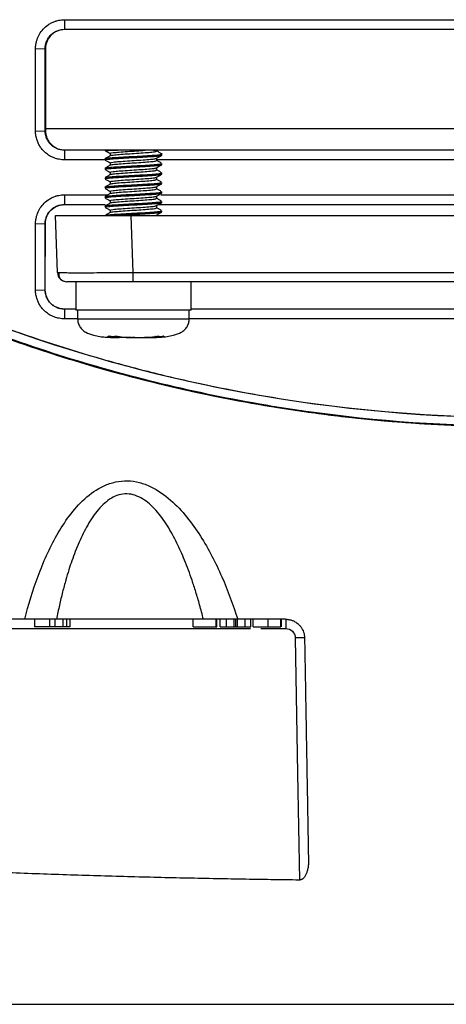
# Model space of a CAD drawing. Header units: millimetres. Extents: x -1111 to 1147, y -743 to 1146.
# Tile 156 of 203: x 166 to 211, y 734 to 838. Entities that reach past the tile are written whole.
import ezdxf

# ---------------------------------------------------------------- set-up
doc = ezdxf.new("R2010")
doc.units = ezdxf.units.MM

msp = doc.modelspace()

# ---------------------------------------------------------------- linework, layer by layer
at = {"color": 7, "linetype": 'Continuous', "lineweight": 25}
for p, q in [((171.102, 838.171), (171.102, 837.155)), ((171.102, 837.155), (171.102, 837.12)), ((267.102, 837.12), (171.102, 837.12)), ((168.05, 835.085), (169.067, 835.12)), ((169.067, 835.12), (169.102, 835.12)), ((169.102, 835.12), (169.102, 826.681)), ((168.05, 826.385), (169.067, 826.42)), ((169.067, 826.42), (169.102, 826.42)), ((169.102, 826.681), (169.102, 826.42)), ((169.102, 826.681), (269.102, 826.681)), ((171.102, 824.418), (171.102, 824.385)), ((171.102, 824.418), (267.102, 824.418)), ((171.102, 824.385), (171.102, 823.368)), ((177.33, 824.385), (171.102, 824.385)), ((177.475, 824.374), (175.696, 824.374)), ((175.937, 824.041), (175.937, 823.799)), ((260.475, 824.385), (181.006, 824.385)), ((181.396, 823.853), (181.396, 824.074)), ((175.396, 823.368), (171.102, 823.368)), ((175.396, 823.478), (175.396, 823.353)), ((175.937, 823.041), (175.937, 822.799)), ((180.855, 823.291), (180.855, 823.532)), ((256.808, 823.368), (180.855, 823.368)), ((181.396, 822.853), (181.396, 822.978)), ((175.396, 822.478), (175.396, 822.353)), ((175.937, 822.041), (175.937, 821.799)), ((180.855, 822.291), (180.855, 822.532)), ((181.396, 821.853), (181.396, 821.978)), ((175.396, 821.478), (175.396, 821.353)), ((175.937, 821.041), (175.937, 820.799)), ((180.855, 821.291), (180.855, 821.532)), ((181.396, 820.853), (181.396, 820.978)), ((175.396, 820.478), (175.396, 820.353)), ((175.937, 820.041), (175.937, 819.799)), ((180.855, 820.291), (180.855, 820.532)), ((181.396, 819.853), (181.396, 819.978)), ((171.102, 819.671), (171.102, 818.655)), ((175.396, 819.478), (175.396, 819.353)), ((175.937, 819.041), (175.937, 818.799)), ((180.855, 819.291), (180.855, 819.532)), ((181.396, 818.853), (181.396, 818.978)), ((171.102, 818.654), (171.102, 818.635)), ((171.102, 818.635), (175.405, 818.635)), ((175.396, 818.478), (175.396, 818.353)), ((175.937, 818.041), (175.937, 817.799)), ((180.855, 818.291), (180.855, 818.532)), ((181.032, 818.635), (257.247, 818.635)), ((181.396, 817.853), (181.396, 817.978)), ((170.362, 811.455), (170.151, 817.49)), ((178.357, 811.455), (178.147, 817.49)), ((178.147, 817.49), (260.058, 817.49)), ((168.05, 816.585), (169.067, 816.62)), ((169.067, 816.62), (169.085, 816.62)), ((169.081, 809.62), (169.085, 816.62)), ((170.362, 811.455), (170.522, 811.448)), ((172.296, 810.49), (172.296, 807.49)), ((178.357, 811.455), (259.847, 811.455)), ((178.357, 810.49), (178.357, 811.455)), ((259.847, 810.49), (178.357, 810.49)), ((184.496, 807.49), (184.496, 810.49)), ((168.05, 809.585), (169.067, 809.62)), ((169.067, 809.62), (169.081, 809.62)), ((171.102, 807.597), (171.102, 807.585)), ((172.296, 807.597), (171.102, 807.597)), ((171.102, 807.585), (171.102, 806.568)), ((172.296, 807.585), (171.102, 807.585)), ((184.496, 807.49), (172.296, 807.49)), ((172.496, 807.49), (172.496, 806.552)), ((184.296, 806.552), (184.296, 807.49)), ((253.708, 807.597), (184.496, 807.597)), ((253.708, 807.585), (184.496, 807.585)), ((172.496, 806.568), (171.102, 806.568)), ((253.908, 806.568), (184.296, 806.568)), ((175.842, 804.719), (175.788, 804.718)), ((176, 804.684), (175.814, 804.691)), ((177.241, 804.58), (177.251, 804.58)), ((177.243, 804.58), (177.254, 804.58)), ((178.2, 804.58), (178.285, 804.58)), ((178.546, 804.585), (178.281, 804.58)), ((178.509, 804.58), (178.592, 804.58)), ((178.511, 804.58), (178.587, 804.58)), ((179.538, 804.58), (179.549, 804.58)), ((167.952, 774.82), (167.952, 774.02)), ((169.527, 774.82), (169.527, 774.02)), ((170.127, 774.02), (170.127, 774.82)), ((170.952, 774.02), (170.952, 774.82)), ((171.338, 774.02), (171.338, 774.82)), ((171.702, 774.02), (171.702, 774.82)), ((184.702, 774.02), (184.702, 774.82)), ((187.147, 774.02), (187.147, 774.82)), ((187.226, 774.02), (187.226, 774.82)), ((187.575, 774.02), (187.575, 774.82)), ((188.248, 774.02), (188.248, 774.82)), ((189.056, 774.02), (189.056, 774.82)), ((189.219, 774.02), (189.219, 774.82)), ((189.399, 774.02), (189.399, 774.82)), ((190.213, 774.02), (190.213, 774.82)), ((190.819, 774.02), (190.819, 774.82)), ((191.057, 774.02), (191.057, 774.82)), ((192.656, 774.02), (192.656, 774.82)), ((193.994, 774.02), (193.994, 774.82)), ((194.052, 774.02), (194.052, 774.82)), ((169.527, 774.02), (167.952, 774.02)), ((170.127, 774.02), (169.527, 774.02)), ((170.952, 774.02), (170.127, 774.02)), ((171.338, 774.02), (170.952, 774.02)), ((171.702, 774.02), (171.342, 774.02)), ((184.702, 774.02), (187.147, 774.02)), ((187.147, 774.02), (187.226, 774.02)), ((187.575, 774.02), (188.248, 774.02)), ((188.248, 774.02), (189.056, 774.02)), ((189.399, 774.02), (190.213, 774.02)), ((190.213, 774.02), (190.819, 774.02))]:
    msp.add_line(p, q, dxfattribs=at)
at = {"color": 250, "linetype": 'Continuous', "lineweight": 25}
for p, q in [((172.496, 806.552), (184.296, 806.552)), ((162.468, 773.837), (190.759, 773.837)), ((191.854, 773.837), (194.504, 773.837))]:
    msp.add_line(p, q, dxfattribs=at)
at = {"color": 7, "linetype": 'Continuous', "lineweight": 25, "flags": 128}
for points in [[(171.102, 838.171), (174.004, 838.171), (185.611, 838.171), (197.219, 838.171), (208.826, 838.171), (220.433, 838.171), (232.041, 838.171), (243.648, 838.171), (267.102, 838.171)], [(171.102, 837.155), (174.004, 837.155), (185.611, 837.155), (197.219, 837.155), (208.826, 837.155), (220.433, 837.155), (232.041, 837.155), (243.648, 837.155), (267.102, 837.155)], [(171.102, 819.671), (174.004, 819.671), (175.717, 819.671)], [(181.307, 819.671), (185.612, 819.671), (197.22, 819.671), (208.828, 819.671), (220.436, 819.671), (232.044, 819.671), (243.653, 819.671), (257.31, 819.671)], [(171.102, 818.654), (174.004, 818.654), (175.405, 818.654)], [(181.065, 818.654), (185.612, 818.654), (232.044, 818.654), (257.28, 818.654)], [(195.503, 772.854), (195.753, 758.524), (195.949, 747.264)]]:
    msp.add_lwpolyline(points, dxfattribs=at)
at = {"color": 250, "linetype": 'Continuous', "lineweight": 25, "flags": 128}
for points in [[(176.858, 804.685), (176.871, 804.684), (176.886, 804.684)], [(180.683, 804.684), (180.679, 804.684), (180.669, 804.684)]]:
    msp.add_lwpolyline(points, dxfattribs=at)
at = {"color": 7, "linetype": 'Continuous', "lineweight": 25}
for centre, radius, start, end in [((175.696, 824.074), 0.3, 90, 129.1439), ((171.362, 811.49), 1, 182, 270), ((175.809, 804.801), 0.0863, 252.17968, 268.76251), ((181.552, 804.852), 0.137, 271.71548, 284.10464)]:
    msp.add_arc(centre, radius, start, end, dxfattribs=at)
at = {"color": 250, "linetype": 'Continuous', "lineweight": 25}
for centre, radius, start, end in [((175.787, 804.854), 0.17, 267.09129, 304.85888), ((176.637, 804.78), 0.0659, 249.59659, 271.70914), ((180.919, 804.832), 0.117, 268.08885, 285.27633), ((181.511, 804.811), 0.128, 229.87333, 272.55651)]:
    msp.add_arc(centre, radius, start, end, dxfattribs=at)
at = {"color": 7, "linetype": 'Continuous', "lineweight": 25}
for points, knots in [([(168.05, 835.085), (168.05, 835.166), (168.056, 835.33), (168.082, 835.547), (168.127, 835.79), (168.226, 836.157), (168.446, 836.652), (168.841, 837.196), (169.284, 837.585), (169.661, 837.811), (169.903, 837.925), (170.061, 837.987), (170.191, 838.031), (170.323, 838.07), (170.623, 838.143), (170.897, 838.171), (171.102, 838.171)], [2, 2, 2, 2, 2.167412, 2.3394161, 2.4531005, 2.6785045, 3.1240066, 3.5675104, 4.060792, 4.3351772, 4.4742291, 4.6147365, 4.6855923, 4.7572231, 4.9003417, 5.3238025, 5.3238025, 5.3238025, 5.3238025]), ([(169.067, 835.12), (169.067, 835.388), (169.119, 835.65), (169.272, 836.021), (169.335, 836.137), (169.482, 836.358), (169.568, 836.463), (169.756, 836.651), (169.858, 836.736), (170.08, 836.884), (170.199, 836.948), (170.566, 837.101), (170.833, 837.155), (171.102, 837.155)], [0, 0, 0, 0, 0.25, 0.25, 0.375, 0.375, 0.5, 0.5, 0.625, 0.625, 0.75, 0.75, 1, 1, 1, 1]), ([(171.102, 837.12), (170.891, 837.12), (170.659, 837.086), (170.191, 836.917), (169.956, 836.782), (169.55, 836.411), (169.38, 836.175), (169.156, 835.66), (169.102, 835.382), (169.102, 835.12)], [0, 0, 0, 0, 0.25, 0.25, 0.5, 0.5, 0.75, 0.75, 1, 1, 1, 1]), ([(171.102, 823.368), (170.917, 823.368), (170.549, 823.401), (170.017, 823.547), (169.522, 823.784), (169.118, 824.076), (168.847, 824.344), (168.634, 824.601), (168.483, 824.826), (168.323, 825.125), (168.215, 825.389), (168.133, 825.674), (168.093, 825.869), (168.065, 826.066), (168.052, 826.225), (168.05, 826.345), (168.05, 826.385)], [1.9999964, 1.9999964, 1.9999964, 1.9999964, 2.3889162, 2.7723376, 3.1535484, 3.5357136, 3.8132361, 3.9531911, 4.236182, 4.3796712, 4.6664459, 4.8337919, 5.0010116, 5.0846507, 5.2521153, 5.3360077, 5.3360077, 5.3360077, 5.3360077]), ([(171.102, 824.385), (170.968, 824.385), (170.836, 824.398), (170.576, 824.449), (170.448, 824.488), (170.201, 824.59), (170.084, 824.653), (169.863, 824.8), (169.758, 824.886), (169.57, 825.074), (169.486, 825.176), (169.337, 825.398), (169.273, 825.518), (169.171, 825.764), (169.133, 825.89), (169.081, 826.151), (169.067, 826.285), (169.067, 826.42)], [0, 0, 0, 0, 0.125, 0.125, 0.25, 0.25, 0.375, 0.375, 0.5, 0.5, 0.625, 0.625, 0.75, 0.75, 0.875, 0.875, 1, 1, 1, 1]), ([(169.102, 826.42), (169.102, 826.288), (169.115, 826.158), (169.165, 825.902), (169.204, 825.775), (169.304, 825.533), (169.365, 825.418), (169.51, 825.201), (169.594, 825.098), (169.871, 824.82), (170.094, 824.671), (170.575, 824.471), (170.838, 824.418), (171.102, 824.418)], [0, 0, 0, 0, 0.125, 0.125, 0.25, 0.25, 0.375, 0.375, 0.5, 0.5, 0.75, 0.75, 1, 1, 1, 1]), ([(175.427, 823.478), (175.415, 823.482), (175.393, 823.489), (175.467, 823.515), (175.727, 823.562), (176.527, 823.624), (177.603, 823.686), (178.801, 823.749), (179.941, 823.811), (180.829, 823.874), (181.347, 823.929), (181.345, 823.964), (181.344, 823.978)], [0, 0, 0, 0, 0.02252085, 0.04209989, 0.16708275, 0.29206561, 0.41704847, 0.54203133, 0.66701419, 0.79199705, 0.91697991, 1, 1, 1, 1]), ([(175.42, 824.333), (175.51, 824.281), (175.683, 824.18), (175.855, 824.08), (175.937, 824.033)], [0, 0, 0, 0, 0.5234906, 1, 1, 1, 1]), ([(177.475, 824.374), (177.283, 824.373), (176.81, 824.37), (176.176, 824.354), (175.687, 824.329), (175.459, 824.306), (175.522, 824.289), (175.544, 824.283)], [0, 0, 0, 0, 0.1587197, 0.3906338, 0.6245085, 0.8656792, 1, 1, 1, 1]), ([(175.963, 823.807), (175.961, 823.808), (175.935, 823.831), (176.238, 823.874), (176.856, 823.936), (177.748, 823.999), (178.728, 824.061), (179.661, 824.124), (180.395, 824.186), (180.85, 824.249), (180.839, 824.29), (180.833, 824.311)], [0, 0, 0, 0, 0.0089047, 0.1328497, 0.2567948, 0.3807398, 0.5046848, 0.6286298, 0.7525749, 0.8765199, 1, 1, 1, 1]), ([(175.979, 824.041), (175.968, 824.048), (175.922, 824.075), (176.229, 824.124), (176.859, 824.186), (177.745, 824.249), (178.737, 824.311), (179.331, 824.353), (179.628, 824.374)], [0, 0, 0, 0, 0.0619724, 0.2495779, 0.4371834, 0.624789, 0.8123945, 1, 1, 1, 1]), ([(179.628, 824.374), (179.475, 824.374), (179.312, 824.374), (178.967, 824.374), (178.782, 824.374), (178.412, 824.374), (178.223, 824.374), (177.844, 824.374), (177.657, 824.374), (177.475, 824.374)], [0, 0, 0, 0, 0.25, 0.25, 0.5, 0.5, 0.75, 0.75, 1, 1, 1, 1]), ([(180.524, 824.374), (180.686, 824.374), (180.791, 824.374), (180.854, 824.374), (180.86, 824.374), (180.839, 824.374), (180.813, 824.374), (180.73, 824.374), (180.672, 824.374), (180.531, 824.374), (180.446, 824.374), (180.25, 824.374), (180.139, 824.374), (179.899, 824.374), (179.769, 824.374), (179.628, 824.374)], [0, 0, 0, 0, 0.25, 0.25, 0.375, 0.375, 0.5, 0.5, 0.625, 0.625, 0.75, 0.75, 0.875, 0.875, 1, 1, 1, 1]), ([(181.377, 823.996), (181.286, 824.048), (181.105, 824.153), (180.924, 824.258), (180.834, 824.311)], [0, 0, 0, 0, 0.5001312, 1, 1, 1, 1]), ([(175.427, 822.478), (175.415, 822.482), (175.393, 822.489), (175.467, 822.515), (175.727, 822.562), (176.527, 822.624), (177.603, 822.686), (178.801, 822.749), (179.941, 822.811), (180.829, 822.874), (181.347, 822.929), (181.345, 822.964), (181.344, 822.978)], [0, 0, 0, 0, 0.02252085, 0.04209989, 0.16708275, 0.29206561, 0.41704847, 0.54203133, 0.66701419, 0.79199705, 0.91697991, 1, 1, 1, 1]), ([(175.95, 823.807), (175.859, 823.754), (175.678, 823.649), (175.497, 823.544), (175.406, 823.491)], [0, 0, 0, 0, 0.4997981, 1, 1, 1, 1]), ([(175.447, 823.353), (175.433, 823.36), (175.38, 823.386), (175.714, 823.431), (176.196, 823.474), (176.827, 823.515), (177.604, 823.562), (178.801, 823.624), (179.941, 823.686), (180.829, 823.749), (181.347, 823.804), (181.345, 823.839), (181.344, 823.853)], [0, 0, 0, 0, 0.0419541, 0.1569709, 0.272637, 0.2922119, 0.417169, 0.542126, 0.667083, 0.79204, 0.9169971, 1, 1, 1, 1]), ([(175.42, 823.333), (175.51, 823.281), (175.683, 823.18), (175.855, 823.08), (175.937, 823.033)], [0, 0, 0, 0, 0.5234906, 1, 1, 1, 1]), ([(175.963, 822.807), (175.961, 822.808), (175.935, 822.831), (176.238, 822.874), (176.856, 822.936), (177.748, 822.999), (178.727, 823.061), (179.663, 823.124), (180.39, 823.186), (180.815, 823.242), (180.813, 823.277), (180.813, 823.291)], [0, 0, 0, 0, 0.009282, 0.1384784, 0.2676748, 0.3968712, 0.5260676, 0.655264, 0.7844604, 0.9136568, 1, 1, 1, 1]), ([(175.979, 823.041), (175.968, 823.048), (175.922, 823.075), (176.229, 823.124), (176.858, 823.186), (177.748, 823.249), (178.727, 823.311), (179.664, 823.374), (180.351, 823.434), (180.764, 823.483), (180.775, 823.512), (180.78, 823.524)], [0, 0, 0, 0, 0.0427286, 0.1720786, 0.3014286, 0.4307786, 0.5601286, 0.6894786, 0.8188286, 0.9295279, 1, 1, 1, 1]), ([(180.841, 823.524), (180.931, 823.577), (181.113, 823.682), (181.294, 823.787), (181.385, 823.84)], [0, 0, 0, 0, 0.4997772, 1, 1, 1, 1]), ([(181.377, 822.996), (181.286, 823.048), (181.112, 823.149), (180.938, 823.25), (180.855, 823.299)], [0, 0, 0, 0, 0.5197761, 1, 1, 1, 1]), ([(175.427, 821.478), (175.415, 821.482), (175.393, 821.489), (175.467, 821.515), (175.727, 821.562), (176.527, 821.624), (177.603, 821.686), (178.801, 821.749), (179.941, 821.811), (180.829, 821.874), (181.347, 821.929), (181.345, 821.964), (181.344, 821.978)], [0, 0, 0, 0, 0.0225209, 0.0420999, 0.1670828, 0.2920656, 0.4170485, 0.5420313, 0.6670142, 0.791997, 0.9169799, 1, 1, 1, 1]), ([(175.95, 822.807), (175.859, 822.754), (175.678, 822.649), (175.497, 822.544), (175.406, 822.491)], [0, 0, 0, 0, 0.4997981, 1, 1, 1, 1]), ([(175.447, 822.353), (175.433, 822.36), (175.38, 822.386), (175.714, 822.431), (176.196, 822.474), (176.827, 822.515), (177.604, 822.562), (178.801, 822.624), (179.941, 822.686), (180.829, 822.749), (181.347, 822.804), (181.345, 822.839), (181.344, 822.853)], [0, 0, 0, 0, 0.0419541, 0.1569709, 0.272637, 0.2922119, 0.417169, 0.542126, 0.667083, 0.79204, 0.9169971, 1, 1, 1, 1]), ([(175.42, 822.333), (175.51, 822.281), (175.683, 822.18), (175.855, 822.08), (175.937, 822.033)], [0, 0, 0, 0, 0.5234906, 1, 1, 1, 1]), ([(175.963, 821.807), (175.961, 821.808), (175.935, 821.831), (176.238, 821.874), (176.856, 821.936), (177.748, 821.999), (178.727, 822.061), (179.663, 822.124), (180.39, 822.186), (180.815, 822.242), (180.813, 822.277), (180.813, 822.291)], [0, 0, 0, 0, 0.009282, 0.1384784, 0.2676748, 0.3968712, 0.5260676, 0.655264, 0.7844604, 0.9136568, 1, 1, 1, 1]), ([(175.979, 822.041), (175.968, 822.048), (175.922, 822.075), (176.229, 822.124), (176.858, 822.186), (177.748, 822.249), (178.727, 822.311), (179.664, 822.374), (180.351, 822.434), (180.764, 822.483), (180.775, 822.512), (180.78, 822.524)], [0, 0, 0, 0, 0.0427286, 0.1720786, 0.3014286, 0.4307786, 0.5601286, 0.6894786, 0.8188286, 0.9295279, 1, 1, 1, 1]), ([(180.841, 822.524), (180.931, 822.577), (181.113, 822.682), (181.294, 822.787), (181.385, 822.84)], [0, 0, 0, 0, 0.4997772, 1, 1, 1, 1]), ([(181.377, 821.996), (181.286, 822.048), (181.112, 822.149), (180.938, 822.25), (180.855, 822.299)], [0, 0, 0, 0, 0.5197761, 1, 1, 1, 1]), ([(133.471, 820.964), (147.541, 812.054), (162.933, 805.388), (198.538, 796.193), (218.755, 794.873), (253.277, 799.143), (267.393, 802.889), (289.173, 812.016), (297.169, 816.174), (304.734, 820.964)], [0, 0, 0, 0, 0.3222893, 0.3222893, 0.7117588, 0.7117588, 0.9957536, 0.9957536, 1.1694124, 1.1694124, 1.1694124, 1.1694124]), ([(133.475, 820.971), (139.891, 816.909), (146.517, 813.35), (160.173, 807.196), (167.202, 804.602), (176.247, 801.974), (178.069, 801.48), (181.739, 800.553), (183.59, 800.121), (189.145, 798.926), (192.856, 798.265), (204.013, 796.677), (211.482, 796.147), (222.731, 796.139), (226.489, 796.268), (232.137, 796.663), (234.022, 796.829), (237.795, 797.228), (239.678, 797.461), (249.034, 798.786), (256.372, 800.359), (270.757, 804.52), (277.804, 807.109), (286.429, 810.985), (288.147, 811.794), (291.551, 813.471), (293.237, 814.338), (298.246, 817.029), (301.521, 818.94), (304.729, 820.971)], [0, 0, 0, 0, 0.125, 0.125, 0.25, 0.25, 0.28125, 0.28125, 0.3125, 0.3125, 0.375, 0.375, 0.5, 0.5, 0.5625, 0.5625, 0.59375, 0.59375, 0.625, 0.625, 0.75, 0.75, 0.875, 0.875, 0.90625, 0.90625, 0.9375, 0.9375, 1, 1, 1, 1]), ([(175.427, 820.478), (175.415, 820.482), (175.393, 820.489), (175.467, 820.515), (175.727, 820.562), (176.527, 820.624), (177.603, 820.686), (178.801, 820.749), (179.941, 820.811), (180.829, 820.874), (181.347, 820.929), (181.345, 820.964), (181.344, 820.978)], [0, 0, 0, 0, 0.0225209, 0.0420999, 0.1670828, 0.2920656, 0.4170485, 0.5420313, 0.6670142, 0.791997, 0.9169799, 1, 1, 1, 1]), ([(175.95, 821.807), (175.859, 821.754), (175.678, 821.649), (175.497, 821.544), (175.406, 821.491)], [0, 0, 0, 0, 0.4997981, 1, 1, 1, 1]), ([(175.447, 821.353), (175.433, 821.36), (175.38, 821.386), (175.714, 821.431), (176.196, 821.474), (176.827, 821.515), (177.604, 821.562), (178.801, 821.624), (179.941, 821.686), (180.829, 821.749), (181.347, 821.804), (181.345, 821.839), (181.344, 821.853)], [0, 0, 0, 0, 0.0419541, 0.1569709, 0.272637, 0.2922119, 0.417169, 0.542126, 0.667083, 0.79204, 0.9169971, 1, 1, 1, 1]), ([(175.447, 820.353), (175.433, 820.36), (175.38, 820.386), (175.714, 820.431), (176.196, 820.474), (176.827, 820.515), (177.604, 820.562), (178.801, 820.624), (179.941, 820.686), (180.829, 820.749), (181.347, 820.804), (181.345, 820.839), (181.344, 820.853)], [0, 0, 0, 0, 0.0419541, 0.1569709, 0.272637, 0.2922119, 0.417169, 0.542126, 0.667083, 0.79204, 0.9169971, 1, 1, 1, 1]), ([(175.42, 821.333), (175.51, 821.281), (175.683, 821.18), (175.855, 821.08), (175.937, 821.033)], [0, 0, 0, 0, 0.5234906, 1, 1, 1, 1]), ([(175.963, 820.807), (175.961, 820.808), (175.935, 820.831), (176.238, 820.874), (176.856, 820.936), (177.748, 820.999), (178.727, 821.061), (179.663, 821.124), (180.39, 821.186), (180.815, 821.242), (180.813, 821.277), (180.813, 821.291)], [0, 0, 0, 0, 0.009282, 0.1384784, 0.2676748, 0.3968712, 0.5260676, 0.655264, 0.7844604, 0.9136568, 1, 1, 1, 1]), ([(175.979, 821.041), (175.968, 821.048), (175.922, 821.075), (176.229, 821.124), (176.858, 821.186), (177.748, 821.249), (178.727, 821.311), (179.664, 821.374), (180.351, 821.434), (180.764, 821.483), (180.775, 821.512), (180.78, 821.524)], [0, 0, 0, 0, 0.0427286, 0.1720786, 0.3014286, 0.4307786, 0.5601286, 0.6894786, 0.8188286, 0.9295279, 1, 1, 1, 1]), ([(180.841, 821.524), (180.931, 821.577), (181.113, 821.682), (181.294, 821.787), (181.385, 821.84)], [0, 0, 0, 0, 0.4997772, 1, 1, 1, 1]), ([(181.377, 820.996), (181.286, 821.048), (181.112, 821.149), (180.938, 821.25), (180.855, 821.299)], [0, 0, 0, 0, 0.5197761, 1, 1, 1, 1]), ([(305.269, 820.119), (298.812, 816.031), (292.143, 812.449), (278.4, 806.257), (271.325, 803.647), (262.223, 801.002), (260.39, 800.504), (256.697, 799.572), (254.834, 799.136), (249.244, 797.934), (245.509, 797.269), (234.282, 795.673), (226.767, 795.14), (215.447, 795.132), (211.666, 795.261), (205.982, 795.658), (204.086, 795.824), (200.289, 796.225), (198.394, 796.46), (188.98, 797.793), (181.597, 799.38), (167.122, 803.566), (160.029, 806.164), (151.35, 810.064), (149.621, 810.878), (146.195, 812.566), (144.499, 813.44), (139.458, 816.15), (136.164, 818.075), (132.935, 820.119)], [0, 0, 0, 0, 0.125, 0.125, 0.25, 0.25, 0.28125, 0.28125, 0.3125, 0.3125, 0.375, 0.375, 0.5, 0.5, 0.5625, 0.5625, 0.59375, 0.59375, 0.625, 0.625, 0.75, 0.75, 0.875, 0.875, 0.90625, 0.90625, 0.9375, 0.9375, 1, 1, 1, 1]), ([(133.196, 820.079), (136.419, 818.047), (139.709, 816.129), (144.745, 813.429), (146.441, 812.557), (149.851, 810.881), (151.567, 810.076), (160.195, 806.209), (167.261, 803.63), (181.709, 799.464), (189.091, 797.879), (204.186, 795.749), (211.721, 795.234), (226.757, 795.248), (234.26, 795.776), (243.62, 797.105), (245.491, 797.405), (249.23, 798.072), (251.103, 798.44), (256.677, 799.64), (260.343, 800.566), (271.192, 803.716), (278.229, 806.304), (288.493, 810.915), (291.866, 812.575), (298.512, 816.139), (301.785, 818.047), (305.009, 820.079)], [0, 0, 0, 0, 0.0625, 0.0625, 0.09375, 0.09375, 0.125, 0.125, 0.25, 0.25, 0.375, 0.375, 0.5, 0.5, 0.625, 0.625, 0.65625, 0.65625, 0.6875, 0.6875, 0.75, 0.75, 0.875, 0.875, 0.9375, 0.9375, 1, 1, 1, 1]), ([(133.251, 819.975), (136.449, 817.964), (139.714, 816.067), (144.711, 813.393), (146.393, 812.531), (149.779, 810.869), (151.486, 810.068), (156.643, 807.759), (160.133, 806.342), (167.217, 803.752), (170.815, 802.578), (178.062, 800.491), (181.715, 799.575), (187.242, 798.394), (189.092, 798.032), (192.807, 797.373), (194.674, 797.075), (204.021, 795.752), (211.536, 795.227), (220.974, 795.227), (222.865, 795.26), (226.636, 795.392), (228.519, 795.491), (234.157, 795.885), (237.902, 796.28), (243.502, 797.07), (245.365, 797.366), (249.085, 798.025), (250.939, 798.387), (256.472, 799.569), (260.126, 800.485), (267.366, 802.571), (270.953, 803.742), (278.05, 806.338), (281.547, 807.757), (288.438, 810.841), (291.834, 812.508), (298.491, 816.067), (301.755, 817.963), (304.953, 819.975)], [0, 0, 0, 0, 0.0625, 0.0625, 0.09375, 0.09375, 0.125, 0.125, 0.1875, 0.1875, 0.25, 0.25, 0.3125, 0.3125, 0.34375, 0.34375, 0.375, 0.375, 0.5, 0.5, 0.53125, 0.53125, 0.5625, 0.5625, 0.625, 0.625, 0.65625, 0.65625, 0.6875, 0.6875, 0.75, 0.75, 0.8125, 0.8125, 0.875, 0.875, 0.9375, 0.9375, 1, 1, 1, 1]), ([(175.427, 819.478), (175.415, 819.482), (175.393, 819.489), (175.467, 819.515), (175.727, 819.562), (176.527, 819.624), (177.603, 819.686), (178.801, 819.749), (179.941, 819.811), (180.829, 819.874), (181.347, 819.929), (181.345, 819.964), (181.344, 819.978)], [0, 0, 0, 0, 0.0225209, 0.0420999, 0.1670828, 0.2920656, 0.4170485, 0.5420313, 0.6670142, 0.791997, 0.9169799, 1, 1, 1, 1]), ([(175.95, 820.807), (175.859, 820.754), (175.678, 820.649), (175.497, 820.544), (175.406, 820.491)], [0, 0, 0, 0, 0.4997981, 1, 1, 1, 1]), ([(175.447, 819.353), (175.433, 819.36), (175.38, 819.386), (175.714, 819.431), (176.196, 819.474), (176.827, 819.515), (177.604, 819.562), (178.801, 819.624), (179.941, 819.686), (180.829, 819.749), (181.347, 819.804), (181.345, 819.839), (181.344, 819.853)], [0, 0, 0, 0, 0.0419541, 0.1569709, 0.272637, 0.2922119, 0.417169, 0.542126, 0.667083, 0.79204, 0.9169971, 1, 1, 1, 1]), ([(175.42, 820.333), (175.51, 820.281), (175.683, 820.18), (175.855, 820.08), (175.937, 820.033)], [0, 0, 0, 0, 0.5234906, 1, 1, 1, 1]), ([(175.963, 819.807), (175.961, 819.808), (175.935, 819.831), (176.238, 819.874), (176.856, 819.936), (177.748, 819.999), (178.727, 820.061), (179.663, 820.124), (180.39, 820.186), (180.815, 820.242), (180.813, 820.277), (180.813, 820.291)], [0, 0, 0, 0, 0.009282, 0.1384784, 0.2676748, 0.3968712, 0.5260676, 0.655264, 0.7844604, 0.9136568, 1, 1, 1, 1]), ([(175.979, 820.041), (175.968, 820.048), (175.922, 820.075), (176.229, 820.124), (176.858, 820.186), (177.748, 820.249), (178.727, 820.311), (179.664, 820.374), (180.351, 820.434), (180.764, 820.483), (180.775, 820.512), (180.78, 820.524)], [0, 0, 0, 0, 0.0427286, 0.1720786, 0.3014286, 0.4307786, 0.5601286, 0.6894786, 0.8188286, 0.9295279, 1, 1, 1, 1]), ([(180.841, 820.524), (180.931, 820.577), (181.113, 820.682), (181.294, 820.787), (181.385, 820.84)], [0, 0, 0, 0, 0.4997772, 1, 1, 1, 1]), ([(180.841, 819.524), (180.931, 819.577), (181.113, 819.682), (181.294, 819.787), (181.385, 819.84)], [0, 0, 0, 0, 0.4997772, 1, 1, 1, 1]), ([(181.377, 819.996), (181.286, 820.048), (181.112, 820.149), (180.938, 820.25), (180.855, 820.299)], [0, 0, 0, 0, 0.5197761, 1, 1, 1, 1]), ([(168.05, 816.585), (168.05, 816.666), (168.056, 816.83), (168.082, 817.047), (168.127, 817.29), (168.226, 817.657), (168.446, 818.152), (168.841, 818.696), (169.284, 819.085), (169.661, 819.311), (169.903, 819.425), (170.061, 819.487), (170.191, 819.531), (170.323, 819.57), (170.623, 819.643), (170.897, 819.671), (171.102, 819.671)], [2, 2, 2, 2, 2.1674123, 2.339417, 2.4531018, 2.6785063, 3.1240105, 3.5675204, 4.0608078, 4.3351941, 4.4742463, 4.614754, 4.6856101, 4.7572413, 4.9003607, 5.3238231, 5.3238231, 5.3238231, 5.3238231]), ([(175.427, 818.478), (175.415, 818.482), (175.393, 818.489), (175.467, 818.515), (175.727, 818.562), (176.527, 818.624), (177.603, 818.686), (178.801, 818.749), (179.941, 818.811), (180.829, 818.874), (181.347, 818.929), (181.345, 818.964), (181.344, 818.978)], [0, 0, 0, 0, 0.0225209, 0.0420999, 0.1670828, 0.2920656, 0.4170485, 0.5420313, 0.6670142, 0.791997, 0.9169799, 1, 1, 1, 1]), ([(175.95, 819.807), (175.859, 819.754), (175.678, 819.649), (175.497, 819.544), (175.406, 819.491)], [0, 0, 0, 0, 0.4997981, 1, 1, 1, 1]), ([(175.95, 818.807), (175.859, 818.754), (175.678, 818.649), (175.497, 818.544), (175.406, 818.491)], [0, 0, 0, 0, 0.4997981, 1, 1, 1, 1]), ([(175.447, 818.353), (175.433, 818.36), (175.38, 818.386), (175.714, 818.431), (176.196, 818.474), (176.827, 818.515), (177.604, 818.562), (178.801, 818.624), (179.941, 818.686), (180.829, 818.749), (181.347, 818.804), (181.345, 818.839), (181.344, 818.853)], [0, 0, 0, 0, 0.0419541, 0.1569709, 0.272637, 0.2922119, 0.417169, 0.542126, 0.667083, 0.79204, 0.9169971, 1, 1, 1, 1]), ([(175.42, 819.333), (175.51, 819.281), (175.683, 819.18), (175.855, 819.08), (175.937, 819.033)], [0, 0, 0, 0, 0.5234906, 1, 1, 1, 1]), ([(175.963, 818.807), (175.961, 818.808), (175.935, 818.831), (176.238, 818.874), (176.856, 818.936), (177.748, 818.999), (178.727, 819.061), (179.663, 819.124), (180.39, 819.186), (180.815, 819.242), (180.813, 819.277), (180.813, 819.291)], [0, 0, 0, 0, 0.00928199, 0.1384784, 0.2676748, 0.39687121, 0.52606762, 0.65526402, 0.78446043, 0.91365684, 1, 1, 1, 1]), ([(175.979, 819.041), (175.968, 819.048), (175.922, 819.075), (176.229, 819.124), (176.858, 819.186), (177.748, 819.249), (178.727, 819.311), (179.664, 819.374), (180.351, 819.434), (180.764, 819.483), (180.775, 819.512), (180.78, 819.524)], [0, 0, 0, 0, 0.0427286, 0.1720786, 0.3014286, 0.4307786, 0.5601286, 0.6894786, 0.8188286, 0.9295279, 1, 1, 1, 1]), ([(180.841, 818.524), (180.931, 818.577), (181.113, 818.682), (181.294, 818.787), (181.385, 818.84)], [0, 0, 0, 0, 0.4997772, 1, 1, 1, 1]), ([(181.377, 818.996), (181.286, 819.048), (181.112, 819.149), (180.938, 819.25), (180.855, 819.299)], [0, 0, 0, 0, 0.5197761, 1, 1, 1, 1]), ([(169.067, 816.62), (169.067, 816.888), (169.119, 817.15), (169.272, 817.521), (169.335, 817.637), (169.482, 817.858), (169.568, 817.963), (169.756, 818.151), (169.858, 818.236), (170.08, 818.384), (170.199, 818.448), (170.566, 818.601), (170.833, 818.655), (171.102, 818.655)], [0, 0, 0, 0, 0.25, 0.25, 0.375, 0.375, 0.5, 0.5, 0.625, 0.625, 0.75, 0.75, 1, 1, 1, 1]), ([(169.085, 816.62), (169.085, 816.753), (169.098, 816.884), (169.149, 817.141), (169.188, 817.269), (169.289, 817.513), (169.351, 817.629), (169.497, 817.848), (169.583, 817.952), (169.861, 818.231), (170.086, 818.381), (170.571, 818.582), (170.836, 818.636), (171.102, 818.636)], [0, 0, 0, 0, 0.125, 0.125, 0.25, 0.25, 0.375, 0.375, 0.5, 0.5, 0.75, 0.75, 1, 1, 1, 1]), ([(175.403, 817.49), (175.409, 817.493), (175.45, 817.516), (175.734, 817.562), (176.525, 817.624), (177.603, 817.686), (178.801, 817.749), (179.941, 817.811), (180.829, 817.874), (181.347, 817.929), (181.345, 817.964), (181.344, 817.978)], [0, 0, 0, 0, 0.0200301, 0.1478926, 0.275755, 0.4036174, 0.5314799, 0.6593423, 0.7872047, 0.9150671, 1, 1, 1, 1]), ([(175.95, 817.807), (175.859, 817.754), (175.678, 817.649), (175.497, 817.544), (175.406, 817.491)], [0, 0, 0, 0, 0.4997981, 1, 1, 1, 1]), ([(175.42, 818.333), (175.51, 818.281), (175.683, 818.18), (175.855, 818.08), (175.937, 818.033)], [0, 0, 0, 0, 0.5234906, 1, 1, 1, 1]), ([(175.963, 817.807), (175.961, 817.808), (175.935, 817.831), (176.238, 817.874), (176.856, 817.936), (177.748, 817.999), (178.727, 818.061), (179.663, 818.124), (180.39, 818.186), (180.815, 818.242), (180.813, 818.277), (180.813, 818.291)], [0, 0, 0, 0, 0.009282, 0.1384784, 0.2676748, 0.3968712, 0.5260676, 0.655264, 0.7844604, 0.9136568, 1, 1, 1, 1]), ([(175.979, 818.041), (175.968, 818.048), (175.922, 818.075), (176.229, 818.124), (176.858, 818.186), (177.748, 818.249), (178.727, 818.311), (179.664, 818.374), (180.351, 818.434), (180.764, 818.483), (180.775, 818.512), (180.78, 818.524)], [0, 0, 0, 0, 0.0427286, 0.1720786, 0.3014286, 0.4307786, 0.5601286, 0.6894786, 0.8188286, 0.9295279, 1, 1, 1, 1]), ([(176.431, 817.49), (176.477, 817.493), (176.824, 817.516), (177.605, 817.562), (178.8, 817.624), (179.942, 817.686), (180.829, 817.749), (181.347, 817.804), (181.345, 817.839), (181.344, 817.853)], [0, 0, 0, 0, 0.0269123, 0.1987068, 0.3705014, 0.542296, 0.7140906, 0.8858851, 1, 1, 1, 1]), ([(180.841, 817.524), (180.931, 817.577), (181.113, 817.682), (181.294, 817.787), (181.385, 817.84)], [0, 0, 0, 0, 0.4997772, 1, 1, 1, 1]), ([(181.377, 817.996), (181.286, 818.048), (181.112, 818.149), (180.938, 818.25), (180.855, 818.299)], [0, 0, 0, 0, 0.5197761, 1, 1, 1, 1]), ([(170.151, 817.49), (170.152, 817.49), (170.154, 817.49), (170.171, 817.49), (170.198, 817.49), (170.235, 817.49), (170.309, 817.49), (170.45, 817.49), (170.704, 817.49), (171.035, 817.49), (171.584, 817.49), (172.452, 817.49), (173.521, 817.49), (174.461, 817.49), (175.188, 817.49), (175.933, 817.49), (176.595, 817.49), (177.172, 817.49), (177.659, 817.49), (177.984, 817.49), (178.147, 817.49)], [0, 0, 0, 0, 0.0233488, 0.0466531, 0.0699439, 0.0932527, 0.1166106, 0.1783616, 0.2401488, 0.3044582, 0.3688052, 0.5000057, 0.6312062, 0.695511, 0.7598625, 0.8216074, 0.8834008, 0.9222794, 0.9610974, 1, 1, 1, 1]), ([(170.516, 811.449), (170.503, 811.359), (170.475, 811.18), (170.561, 810.916), (170.736, 810.689), (170.913, 810.601), (171.001, 810.557)], [0, 0, 0, 0, 0.2484403, 0.5011955, 0.7535193, 1, 1, 1, 1]), ([(178.357, 810.49), (178.272, 810.49), (178.101, 810.49), (177.845, 810.49), (177.59, 810.49), (177.336, 810.49), (176.945, 810.49), (176.42, 810.49), (175.769, 810.49), (175.133, 810.49), (174.31, 810.49), (173.375, 810.49), (172.615, 810.49), (172.135, 810.49), (171.846, 810.49), (171.623, 810.49), (171.487, 810.49), (171.409, 810.49), (171.369, 810.49), (171.364, 810.49), (171.362, 810.49)], [0, 0, 0, 0, 0.0233479, 0.0466516, 0.0699425, 0.0932517, 0.1166106, 0.1783586, 0.2401488, 0.3044551, 0.3688051, 0.5000057, 0.6312062, 0.695508, 0.7598625, 0.8216044, 0.8834007, 0.922278, 0.9610961, 1, 1, 1, 1]), ([(171.102, 806.568), (170.917, 806.568), (170.549, 806.601), (170.017, 806.747), (169.522, 806.984), (169.118, 807.276), (168.847, 807.544), (168.634, 807.801), (168.483, 808.026), (168.323, 808.325), (168.215, 808.589), (168.133, 808.874), (168.093, 809.069), (168.065, 809.266), (168.052, 809.425), (168.05, 809.545), (168.05, 809.585)], [1.9999964, 1.9999964, 1.9999964, 1.9999964, 2.3889156, 2.7723366, 3.153547, 3.5357115, 3.8132331, 3.9531877, 4.236178, 4.379667, 4.6664414, 4.8337871, 5.0010066, 5.0846456, 5.25211, 5.3360022, 5.3360022, 5.3360022, 5.3360022]), ([(171.102, 807.585), (170.968, 807.585), (170.836, 807.598), (170.576, 807.649), (170.448, 807.688), (170.201, 807.79), (170.084, 807.853), (169.863, 808), (169.758, 808.086), (169.57, 808.274), (169.486, 808.376), (169.337, 808.598), (169.273, 808.718), (169.171, 808.964), (169.133, 809.09), (169.081, 809.351), (169.067, 809.485), (169.067, 809.62)], [0, 0, 0, 0, 0.125, 0.125, 0.25, 0.25, 0.375, 0.375, 0.5, 0.5, 0.625, 0.625, 0.75, 0.75, 0.875, 0.875, 1, 1, 1, 1]), ([(171.102, 807.597), (170.969, 807.597), (170.837, 807.61), (170.579, 807.661), (170.451, 807.7), (170.206, 807.801), (170.09, 807.864), (169.87, 808.01), (169.766, 808.096), (169.486, 808.375), (169.335, 808.601), (169.134, 809.087), (169.08, 809.353), (169.081, 809.62)], [0, 0, 0, 0, 0.125, 0.125, 0.25, 0.25, 0.375, 0.375, 0.5, 0.5, 0.75, 0.75, 1, 1, 1, 1]), ([(172.496, 806.552), (172.507, 806.409), (172.531, 806.121), (172.717, 805.724), (172.989, 805.388), (173.464, 805.046), (174.113, 804.866), (174.807, 804.687), (175.587, 804.617), (176.27, 804.594), (176.76, 804.59), (176.893, 804.589)], [0, 0, 0, 0, 0.0801329, 0.1610134, 0.2421144, 0.3213002, 0.4858363, 0.6157677, 0.7244153, 0.925055, 1, 1, 1, 1]), ([(179.698, 804.587), (179.898, 804.588), (180.455, 804.592), (181.205, 804.617), (181.985, 804.687), (182.678, 804.866), (183.328, 805.046), (183.803, 805.388), (184.074, 805.724), (184.261, 806.121), (184.284, 806.409), (184.296, 806.552)], [0, 0, 0, 0, 0.1085586, 0.3019077, 0.4066074, 0.5318174, 0.6903748, 0.7666833, 0.8448373, 0.9227788, 1, 1, 1, 1]), ([(175.778, 804.684), (175.753, 804.691), (175.734, 804.7), (175.726, 804.715), (175.743, 804.72), (175.783, 804.719)], [0, 0, 0, 0, 0.5, 0.5, 1, 1, 1, 1]), ([(177.251, 804.58), (176.995, 804.584), (176.741, 804.59), (176.368, 804.609), (176.245, 804.617), (176.065, 804.635), (176.005, 804.641), (175.889, 804.657), (175.831, 804.667), (175.778, 804.684)], [0, 0, 0, 0, 0.5, 0.5, 0.75, 0.75, 0.875, 0.875, 1, 1, 1, 1]), ([(175.797, 804.715), (175.797, 804.715), (175.796, 804.715), (175.799, 804.715), (175.802, 804.715), (175.807, 804.715), (175.808, 804.715)], [0, 0, 0, 0, 0.0027506, 0.3879814, 0.8975007, 1, 1, 1, 1]), ([(176.036, 804.715), (176.084, 804.707), (176.404, 804.659), (176.797, 804.65), (177.137, 804.643), (177.176, 804.642)], [0, 0, 0, 0, 0.1350925, 0.9011515, 1, 1, 1, 1]), ([(176.614, 804.719), (176.657, 804.72), (176.713, 804.715), (176.808, 804.7), (176.85, 804.691), (176.886, 804.684)], [0, 0, 0, 0, 0.5, 0.5, 1, 1, 1, 1]), ([(176.639, 804.714), (176.642, 804.715), (176.651, 804.715), (176.675, 804.714), (176.708, 804.711), (176.748, 804.706), (176.801, 804.697), (176.838, 804.69), (176.858, 804.685), (176.858, 804.685)], [0, 0, 0, 0, 0.0519437, 0.1720022, 0.2943865, 0.4384125, 0.6482747, 0.9992887, 1, 1, 1, 1]), ([(176.886, 804.684), (176.96, 804.667), (177.031, 804.657), (177.172, 804.641), (177.241, 804.635), (177.448, 804.617), (177.583, 804.609), (177.986, 804.59), (178.249, 804.584), (178.511, 804.58)], [0, 0, 0, 0, 0.125, 0.125, 0.25, 0.25, 0.5, 0.5, 1, 1, 1, 1]), ([(178.205, 804.58), (178.068, 804.581), (177.784, 804.584), (177.494, 804.597), (177.343, 804.604)], [0, 0, 0, 0, 0.4796144, 1, 1, 1, 1]), ([(178.587, 804.58), (178.927, 804.584), (179.269, 804.59), (179.787, 804.609), (179.96, 804.617), (180.223, 804.635), (180.311, 804.641), (180.489, 804.657), (180.578, 804.667), (180.669, 804.684)], [0, 0, 0, 0, 0.5, 0.5, 0.75, 0.75, 0.875, 0.875, 1, 1, 1, 1]), ([(181.516, 804.684), (181.442, 804.667), (181.363, 804.657), (181.204, 804.641), (181.123, 804.635), (180.88, 804.617), (180.716, 804.609), (180.221, 804.59), (179.887, 804.584), (179.551, 804.58)], [0, 0, 0, 0, 0.125, 0.125, 0.25, 0.25, 0.5, 0.5, 1, 1, 1, 1]), ([(180.627, 804.677), (180.764, 804.68), (180.971, 804.684), (181.166, 804.707), (181.231, 804.714)], [0, 0, 0, 0, 0.6653894, 1, 1, 1, 1]), ([(180.669, 804.684), (180.713, 804.691), (180.761, 804.7), (180.862, 804.715), (180.916, 804.72), (180.949, 804.719)], [0, 0, 0, 0, 0.5, 0.5, 1, 1, 1, 1]), ([(180.683, 804.684), (180.699, 804.687), (180.742, 804.694), (180.806, 804.705), (180.863, 804.712), (180.893, 804.714), (180.91, 804.715), (180.913, 804.715), (180.914, 804.715)], [0, 0, 0, 0, 0.2054696, 0.5674276, 0.7370002, 0.8502918, 0.9465391, 1, 1, 1, 1]), ([(181.585, 804.719), (181.615, 804.72), (181.617, 804.715), (181.584, 804.7), (181.552, 804.691), (181.516, 804.684)], [0, 0, 0, 0, 0.5, 0.5, 1, 1, 1, 1]), ([(181.556, 804.715), (181.557, 804.715), (181.558, 804.715), (181.555, 804.715), (181.549, 804.715), (181.542, 804.716), (181.539, 804.717)], [0, 0, 0, 0, 0.2267032, 0.505129, 0.7834655, 1, 1, 1, 1]), ([(166.906, 774.818), (167.296, 776.351), (167.755, 777.871), (168.586, 780.107), (168.887, 780.844), (169.546, 782.298), (169.905, 783.013), (170.699, 784.405), (171.133, 785.084), (172.102, 786.375), (172.637, 786.99), (173.85, 788.088), (174.529, 788.574), (175.672, 789.095), (176.073, 789.233), (176.901, 789.414), (177.329, 789.456), (178.185, 789.437), (178.612, 789.376), (179.442, 789.162), (179.845, 789.011), (180.996, 788.461), (181.692, 787.967), (182.953, 786.865), (183.52, 786.254), (184.561, 784.973), (185.035, 784.301), (186.35, 782.234), (187.088, 780.787), (188.382, 777.84), (188.935, 776.336), (189.418, 774.819)], [0, 0, 0, 0, 0.125, 0.125, 0.1875, 0.1875, 0.25, 0.25, 0.3125, 0.3125, 0.375, 0.375, 0.4375, 0.4375, 0.46875, 0.46875, 0.5, 0.5, 0.53125, 0.53125, 0.5625, 0.5625, 0.625, 0.625, 0.6875, 0.6875, 0.75, 0.75, 0.875, 0.875, 1, 1, 1, 1]), ([(185.794, 774.82), (185.729, 775.077), (185.601, 775.581), (185.4, 776.318), (185.198, 777.023), (184.996, 777.694), (184.795, 778.331), (184.419, 779.461), (183.856, 780.984), (183.004, 782.908), (182.191, 784.406), (181.43, 785.536), (180.801, 786.323), (180.131, 787.001), (179.385, 787.564), (178.584, 787.953), (177.714, 788.113), (176.843, 787.997), (176.049, 787.637), (175.318, 787.091), (174.675, 786.421), (174.08, 785.634), (173.552, 784.79), (173.069, 783.881), (172.49, 782.631), (171.995, 781.343), (171.555, 780.013), (171.225, 778.914), (170.892, 777.674), (170.558, 776.286), (170.359, 775.32), (170.257, 774.82)], [0, 0, 0, 0, 0.024805, 0.0486017, 0.0713883, 0.0931635, 0.1139262, 0.1336757, 0.2039487, 0.2647105, 0.3283259, 0.3606517, 0.389618, 0.4202684, 0.4470364, 0.4738329, 0.4996006, 0.5252873, 0.5519001, 0.5784981, 0.6090876, 0.6379422, 0.6704126, 0.7020881, 0.734233, 0.7995119, 0.8314737, 0.8657806, 0.907279, 0.9520158, 1, 1, 1, 1]), ([(166.906, 774.82), (166.159, 774.82), (164.662, 774.82), (163.166, 774.82), (162.417, 774.82)], [0, 0, 0, 0, 0.4994395, 1, 1, 1, 1]), ([(170.257, 774.82), (170.212, 774.82), (170.123, 774.82), (169.98, 774.82), (169.832, 774.82), (169.676, 774.82), (169.515, 774.82), (169.347, 774.82), (169.172, 774.82), (168.991, 774.82), (168.751, 774.82), (168.448, 774.82), (168.076, 774.82), (167.695, 774.82), (167.305, 774.82), (167.039, 774.82), (166.906, 774.82)], [0, 0, 0, 0, 0.0569086, 0.1132139, 0.1690251, 0.2244547, 0.2796172, 0.334629, 0.3896074, 0.4446699, 0.4999335, 0.602055, 0.702281, 0.8014417, 0.9003939, 1, 1, 1, 1]), ([(185.794, 774.82), (185.246, 774.82), (184.615, 774.82), (183.233, 774.82), (182.483, 774.82), (180.935, 774.82), (180.138, 774.82), (178.568, 774.82), (177.796, 774.82), (176.333, 774.82), (175.642, 774.82), (174.688, 774.82), (174.383, 774.82), (173.948, 774.82), (173.806, 774.82), (173.53, 774.82), (173.397, 774.82), (172.726, 774.82), (172.192, 774.82), (171.172, 774.82), (170.687, 774.82), (170.257, 774.82)], [0, 0, 0, 0, 0.125, 0.125, 0.25, 0.25, 0.375, 0.375, 0.5, 0.5, 0.625, 0.625, 0.6875, 0.6875, 0.71875, 0.71875, 0.75, 0.75, 0.875, 0.875, 1, 1, 1, 1]), ([(189.418, 774.82), (189.351, 774.82), (189.217, 774.82), (189.017, 774.82), (188.817, 774.82), (188.618, 774.82), (188.419, 774.82), (188.221, 774.82), (188.024, 774.82), (187.827, 774.82), (187.631, 774.82), (187.375, 774.82), (187.068, 774.82), (186.719, 774.82), (186.389, 774.82), (186.078, 774.82), (185.889, 774.82), (185.794, 774.82)], [0, 0, 0, 0, 0.0492067, 0.0982847, 0.1473469, 0.1965062, 0.2458748, 0.2955636, 0.3456811, 0.3963335, 0.4476233, 0.4996493, 0.6001209, 0.6997071, 0.7990918, 0.8989634, 1, 1, 1, 1]), ([(194.487, 774.82), (193.643, 774.82), (191.953, 774.82), (190.263, 774.82), (189.418, 774.82)], [0, 0, 0, 0, 0.4994596, 1, 1, 1, 1]), ([(194.487, 774.82), (194.533, 774.819), (194.626, 774.817), (194.765, 774.802), (194.901, 774.778), (195.037, 774.745), (195.17, 774.701), (195.379, 774.618), (195.65, 774.468), (195.923, 774.231), (196.134, 773.977), (196.288, 773.723), (196.399, 773.449), (196.47, 773.158), (196.481, 772.957), (196.486, 772.854)], [0, 0, 0, 0, 0.0431784, 0.0860504, 0.1288622, 0.1718613, 0.2152917, 0.2593903, 0.38149, 0.5049374, 0.6034358, 0.7000432, 0.7969295, 0.896248, 1, 1, 1, 1]), ([(194.487, 774.82), (194.489, 774.82), (194.491, 774.798), (194.495, 774.703), (194.497, 774.628), (194.5, 774.437), (194.502, 774.321), (194.503, 774.079), (194.504, 773.954), (194.504, 773.837)], [0, 0, 0, 0, 0.25, 0.25, 0.5, 0.5, 0.75, 0.75, 1, 1, 1, 1]), ([(194.504, 773.837), (194.762, 773.837), (195.02, 773.732), (195.389, 773.369), (195.498, 773.113), (195.503, 772.854)], [0, 0, 0, 0, 0.5, 0.5, 1, 1, 1, 1]), ([(196.486, 772.854), (196.486, 772.856), (196.465, 772.858), (196.37, 772.861), (196.295, 772.861), (196.103, 772.861), (195.987, 772.861), (195.745, 772.858), (195.62, 772.856), (195.503, 772.854)], [0, 0, 0, 0, 0.25, 0.25, 0.5, 0.5, 0.75, 0.75, 1, 1, 1, 1]), ([(196.486, 772.854), (196.499, 772.107), (196.525, 770.616), (196.564, 768.395), (196.603, 766.193), (196.641, 764.011), (196.678, 761.85), (196.716, 759.71), (196.753, 757.589), (196.79, 755.489), (196.826, 753.408), (196.862, 751.348), (196.886, 749.983), (196.897, 749.303)], [0, 0, 0, 0, 0.0943322, 0.1879803, 0.2809441, 0.3732235, 0.4648182, 0.5557282, 0.6459532, 0.735493, 0.8243475, 0.9125166, 1, 1, 1, 1]), ([(196.897, 749.303), (196.898, 749.234), (196.899, 749.096), (196.888, 748.892), (196.867, 748.693), (196.836, 748.499), (196.795, 748.31), (196.733, 748.087), (196.638, 747.839), (196.497, 747.594), (196.357, 747.429), (196.231, 747.348), (196.146, 747.311), (196.067, 747.286), (196.003, 747.268), (195.965, 747.265), (195.949, 747.264)], [0, 0, 0, 0, 0.087591, 0.173242, 0.2571347, 0.3394612, 0.4204243, 0.5002359, 0.6296306, 0.7499783, 0.8495893, 0.8871491, 0.924783, 0.9569355, 0.981899, 1, 1, 1, 1]), ([(195.949, 747.264), (194.945, 747.277), (192.925, 747.302), (189.878, 747.35), (186.796, 747.405), (183.681, 747.47), (180.534, 747.543), (177.355, 747.626), (174.146, 747.72), (170.908, 747.823), (167.642, 747.936), (164.349, 748.057), (162.145, 748.143), (161.039, 748.186)], [0, 0, 0, 0, 0.0862162, 0.1734545, 0.2616877, 0.3508884, 0.4410284, 0.5320793, 0.6240124, 0.7167994, 0.810412, 0.9048217, 1, 1, 1, 1]), ([(134.436, 734.135), (136.061, 734.134), (139.204, 734.134), (143.759, 734.132), (147.99, 734.132), (151.893, 734.134), (158.069, 734.136), (166.312, 734.132), (176.936, 734.136), (187.365, 734.133), (196.779, 734.135), (204.976, 734.134), (212.039, 734.134), (216.748, 734.135), (219.102, 734.135)], [0, 0, 0, 0, 0.0576674, 0.1115603, 0.1616184, 0.2077841, 0.2500036, 0.3806742, 0.4999991, 0.6264452, 0.7499962, 0.833292, 0.916659, 1, 1, 1, 1])]:
    msp.add_open_spline(points, degree=3, knots=knots, dxfattribs=at)
for points in [[(168.05, 826.385), (168.049, 829.285), (168.05, 832.185), (168.05, 835.085)], [(169.067, 826.42), (169.067, 829.32), (169.067, 832.22), (169.067, 835.12)], [(219.102, 795.135), (203.948, 795.135), (173.641, 799.436), (145.736, 812.014), (132.935, 820.12)], [(168.05, 809.585), (168.049, 811.918), (168.05, 814.251), (168.05, 816.585)], [(169.067, 809.62), (169.067, 811.953), (169.067, 814.286), (169.067, 816.62)], [(175.783, 804.719), (176.048, 804.712), (176.326, 804.712), (176.614, 804.719)], [(180.949, 804.719), (181.176, 804.712), (181.388, 804.712), (181.585, 804.719)], [(189.056, 774.02), (189.13, 774.02), (189.184, 774.02), (189.219, 774.02)], [(189.219, 774.02), (189.257, 774.02), (189.317, 774.02), (189.399, 774.02)], [(191.057, 774.02), (191.057, 774.02), (191.59, 774.02), (192.656, 774.02)], [(192.656, 774.02), (193.357, 774.02), (193.803, 774.02), (193.994, 774.02)]]:
    msp.add_open_spline(points, degree=3, dxfattribs=at)
at = {"color": 250, "linetype": 'Continuous', "lineweight": 25}
msp.add_open_spline([(170.522, 811.448), (170.524, 811.448), (170.579, 811.446), (171.145, 811.442), (172.548, 811.439), (174.738, 811.442), (176.736, 811.448), (177.812, 811.452), (178.357, 811.455)], degree=3, knots=[0, 0, 0, 0, 0.0059377, 0.1511067, 0.4284205, 0.7057321, 0.8509016, 1, 1, 1, 1], dxfattribs=at)

doc.saveas('drawing.dxf')
